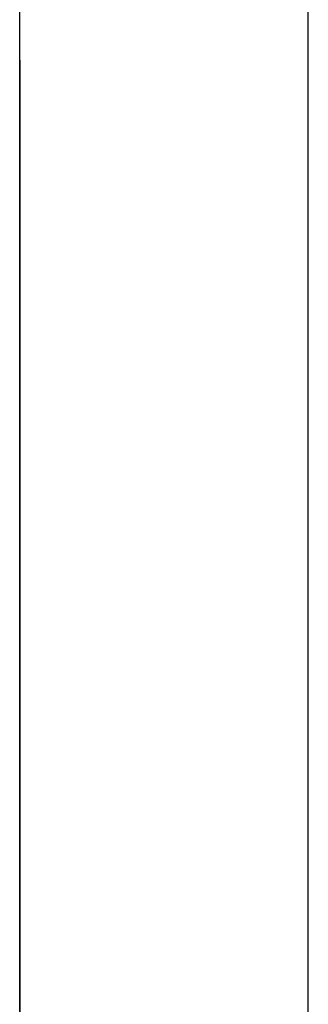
# Model space of a CAD drawing. Extents: x -270 to 272, y -152 to 146.
# Tile 47 of 256: x 228.57 to 230.17, y -127.58 to -122.12. Entities that reach past the tile are written whole.
import ezdxf

# ---------------------------------------------------------------- set-up
doc = ezdxf.new("R2010")
doc.units = 0
doc.layers.get('0').update_dxf_attribs({"linetype": 'CONTINUOUS'})

msp = doc.modelspace()

# ---------------------------------------------------------------- linework, layer by layer
at = {"color": 250}
msp.add_line((228.568, -131.9306), (228.568, -27.4746), dxfattribs=at)
for p, q in [((230.168, -129.9306), (230.168, -35.4746)), ((228.568, -129.9306), (228.568, -100.5626)), ((228.568, -122.3862), (228.568, -122.3445)), ((228.568, -122.3445), (228.568, -122.3862)), ((228.568, -122.3862), (228.568, -122.3445)), ((228.568, -122.3445), (228.568, -122.3862)), ((228.568, -122.3862), (228.568, -122.3445)), ((228.568, -122.3445), (228.568, -122.3862)), ((228.568, -122.3862), (228.568, -122.3445)), ((228.568, -122.3445), (228.568, -122.3862)), ((228.568, -122.3862), (228.568, -122.3445)), ((228.568, -122.3445), (228.568, -122.3862)), ((228.568, -122.3862), (228.568, -122.3445)), ((228.568, -122.3445), (228.568, -122.3862)), ((228.568, -122.3862), (228.568, -122.3445)), ((228.568, -122.3445), (228.568, -122.3862)), ((228.568, -122.3862), (228.568, -122.3445)), ((228.568, -122.3445), (228.568, -122.3862)), ((228.568, -122.3862), (228.568, -122.3445)), ((228.568, -122.3445), (228.568, -122.3862)), ((228.568, -122.3862), (228.568, -122.3445)), ((228.568, -122.3445), (228.568, -122.3862)), ((228.568, -122.3962), (228.568, -122.3545)), ((228.568, -122.3545), (228.568, -122.3962)), ((228.568, -122.3962), (228.568, -122.3545)), ((228.568, -122.3545), (228.568, -122.3962)), ((228.568, -122.4555), (228.568, -122.3862)), ((228.568, -122.3862), (228.568, -122.4555)), ((228.568, -122.4555), (228.568, -122.3862)), ((228.568, -122.3862), (228.568, -122.4555)), ((228.568, -122.4555), (228.568, -122.3862)), ((228.568, -122.3862), (228.568, -122.4555)), ((228.568, -122.4555), (228.568, -122.3862)), ((228.568, -122.3862), (228.568, -122.4555)), ((228.568, -122.4555), (228.568, -122.3862)), ((228.568, -122.3862), (228.568, -122.4555)), ((228.568, -122.4555), (228.568, -122.3862)), ((228.568, -122.3862), (228.568, -122.4555)), ((228.568, -122.4555), (228.568, -122.3862)), ((228.568, -122.3862), (228.568, -122.4555)), ((228.568, -122.4555), (228.568, -122.3862)), ((228.568, -122.3862), (228.568, -122.4555)), ((228.568, -122.4555), (228.568, -122.3862)), ((228.568, -122.3862), (228.568, -122.4555)), ((228.568, -122.4555), (228.568, -122.3862)), ((228.568, -122.3862), (228.568, -122.4555)), ((228.568, -122.4655), (228.568, -122.3962)), ((228.568, -122.3962), (228.568, -122.4655)), ((228.568, -122.4655), (228.568, -122.3962)), ((228.568, -122.3962), (228.568, -122.4655)), ((228.568, -122.5521), (228.568, -122.4555)), ((228.568, -122.4555), (228.568, -122.5521)), ((228.568, -122.5521), (228.568, -122.4555)), ((228.568, -122.4555), (228.568, -122.5521)), ((228.568, -122.5521), (228.568, -122.4555)), ((228.568, -122.4555), (228.568, -122.5521)), ((228.568, -122.5521), (228.568, -122.4555)), ((228.568, -122.4555), (228.568, -122.5521)), ((228.568, -122.5521), (228.568, -122.4555)), ((228.568, -122.4555), (228.568, -122.5521)), ((228.568, -122.5521), (228.568, -122.4555)), ((228.568, -122.4555), (228.568, -122.5521)), ((228.568, -122.5521), (228.568, -122.4555)), ((228.568, -122.4555), (228.568, -122.5521)), ((228.568, -122.5521), (228.568, -122.4555)), ((228.568, -122.4555), (228.568, -122.5521)), ((228.568, -122.5521), (228.568, -122.4555)), ((228.568, -122.4555), (228.568, -122.5521)), ((228.568, -122.5521), (228.568, -122.4555)), ((228.568, -122.4555), (228.568, -122.5521)), ((228.568, -122.5621), (228.568, -122.4655)), ((228.568, -122.4655), (228.568, -122.5621)), ((228.568, -122.5621), (228.568, -122.4655)), ((228.568, -122.4655), (228.568, -122.5621)), ((228.568, -122.6755), (228.568, -122.5521)), ((228.568, -122.5521), (228.568, -122.6755)), ((228.568, -122.6755), (228.568, -122.5521)), ((228.568, -122.5521), (228.568, -122.6755)), ((228.568, -122.6755), (228.568, -122.5521)), ((228.568, -122.5521), (228.568, -122.6755)), ((228.568, -122.6755), (228.568, -122.5521)), ((228.568, -122.5521), (228.568, -122.6755)), ((228.568, -122.6755), (228.568, -122.5521)), ((228.568, -122.5521), (228.568, -122.6755)), ((228.568, -122.6755), (228.568, -122.5521)), ((228.568, -122.5521), (228.568, -122.6755)), ((228.568, -122.6755), (228.568, -122.5521)), ((228.568, -122.5521), (228.568, -122.6755)), ((228.568, -122.6755), (228.568, -122.5521)), ((228.568, -122.5521), (228.568, -122.6755)), ((228.568, -122.6755), (228.568, -122.5521)), ((228.568, -122.5521), (228.568, -122.6755)), ((228.568, -122.6755), (228.568, -122.5521)), ((228.568, -122.5521), (228.568, -122.6755)), ((228.568, -122.6855), (228.568, -122.5621)), ((228.568, -122.5621), (228.568, -122.6855)), ((228.568, -122.6855), (228.568, -122.5621)), ((228.568, -122.5621), (228.568, -122.6855)), ((228.568, -122.8254), (228.568, -122.6755)), ((228.568, -122.6755), (228.568, -122.8254)), ((228.568, -122.8254), (228.568, -122.6755)), ((228.568, -122.6755), (228.568, -122.8254)), ((228.568, -122.8254), (228.568, -122.6755)), ((228.568, -122.6755), (228.568, -122.8254)), ((228.568, -122.8254), (228.568, -122.6755)), ((228.568, -122.6755), (228.568, -122.8254)), ((228.568, -122.8254), (228.568, -122.6755)), ((228.568, -122.6755), (228.568, -122.8254)), ((228.568, -122.8254), (228.568, -122.6755)), ((228.568, -122.6755), (228.568, -122.8254)), ((228.568, -122.8254), (228.568, -122.6755)), ((228.568, -122.6755), (228.568, -122.8254)), ((228.568, -122.8254), (228.568, -122.6755)), ((228.568, -122.6755), (228.568, -122.8254)), ((228.568, -122.8254), (228.568, -122.6755)), ((228.568, -122.6755), (228.568, -122.8254)), ((228.568, -122.8254), (228.568, -122.6755)), ((228.568, -122.6755), (228.568, -122.8254)), ((228.568, -122.8354), (228.568, -122.6855)), ((228.568, -122.6855), (228.568, -122.8354)), ((228.568, -122.8354), (228.568, -122.6855)), ((228.568, -122.6855), (228.568, -122.8354)), ((228.568, -123.0009), (228.568, -122.8254)), ((228.568, -122.8254), (228.568, -123.0009)), ((228.568, -123.0009), (228.568, -122.8254)), ((228.568, -122.8254), (228.568, -123.0009)), ((228.568, -123.0009), (228.568, -122.8254)), ((228.568, -122.8254), (228.568, -123.0009)), ((228.568, -123.0009), (228.568, -122.8254)), ((228.568, -122.8254), (228.568, -123.0009)), ((228.568, -123.0009), (228.568, -122.8254)), ((228.568, -122.8254), (228.568, -123.0009)), ((228.568, -123.0009), (228.568, -122.8254)), ((228.568, -122.8254), (228.568, -123.0009)), ((228.568, -123.0009), (228.568, -122.8254)), ((228.568, -122.8254), (228.568, -123.0009)), ((228.568, -123.0009), (228.568, -122.8254)), ((228.568, -122.8254), (228.568, -123.0009)), ((228.568, -123.0009), (228.568, -122.8254)), ((228.568, -122.8254), (228.568, -123.0009)), ((228.568, -123.0009), (228.568, -122.8254)), ((228.568, -122.8254), (228.568, -123.0009)), ((228.568, -123.0109), (228.568, -122.8354)), ((228.568, -122.8354), (228.568, -123.0109)), ((228.568, -123.0109), (228.568, -122.8354)), ((228.568, -122.8354), (228.568, -123.0109)), ((228.568, -123.2014), (228.568, -123.0009)), ((228.568, -123.0009), (228.568, -123.2014)), ((228.568, -123.2014), (228.568, -123.0009)), ((228.568, -123.0009), (228.568, -123.2014)), ((228.568, -123.2014), (228.568, -123.0009)), ((228.568, -123.0009), (228.568, -123.2014)), ((228.568, -123.2014), (228.568, -123.0009)), ((228.568, -123.0009), (228.568, -123.2014)), ((228.568, -123.2014), (228.568, -123.0009)), ((228.568, -123.0009), (228.568, -123.2014)), ((228.568, -123.2014), (228.568, -123.0009)), ((228.568, -123.0009), (228.568, -123.2014)), ((228.568, -123.2014), (228.568, -123.0009)), ((228.568, -123.0009), (228.568, -123.2014)), ((228.568, -123.2014), (228.568, -123.0009)), ((228.568, -123.0009), (228.568, -123.2014)), ((228.568, -123.2014), (228.568, -123.0009)), ((228.568, -123.0009), (228.568, -123.2014)), ((228.568, -123.2014), (228.568, -123.0009)), ((228.568, -123.0009), (228.568, -123.2014)), ((228.568, -123.2114), (228.568, -123.0109)), ((228.568, -123.0109), (228.568, -123.2114)), ((228.568, -123.2114), (228.568, -123.0109)), ((228.568, -123.0109), (228.568, -123.2114)), ((228.568, -123.426), (228.568, -123.2014)), ((228.568, -123.2014), (228.568, -123.426)), ((228.568, -123.426), (228.568, -123.2014)), ((228.568, -123.2014), (228.568, -123.426)), ((228.568, -123.426), (228.568, -123.2014)), ((228.568, -123.2014), (228.568, -123.426)), ((228.568, -123.426), (228.568, -123.2014)), ((228.568, -123.2014), (228.568, -123.426)), ((228.568, -123.426), (228.568, -123.2014)), ((228.568, -123.2014), (228.568, -123.426)), ((228.568, -123.426), (228.568, -123.2014)), ((228.568, -123.2014), (228.568, -123.426)), ((228.568, -123.426), (228.568, -123.2014)), ((228.568, -123.2014), (228.568, -123.426)), ((228.568, -123.426), (228.568, -123.2014)), ((228.568, -123.2014), (228.568, -123.426)), ((228.568, -123.426), (228.568, -123.2014)), ((228.568, -123.2014), (228.568, -123.426)), ((228.568, -123.426), (228.568, -123.2014)), ((228.568, -123.2014), (228.568, -123.426)), ((228.568, -123.436), (228.568, -123.2114)), ((228.568, -123.2114), (228.568, -123.436)), ((228.568, -123.436), (228.568, -123.2114)), ((228.568, -123.2114), (228.568, -123.436)), ((228.568, -123.6738), (228.568, -123.426)), ((228.568, -123.426), (228.568, -123.6738)), ((228.568, -123.6738), (228.568, -123.426)), ((228.568, -123.426), (228.568, -123.6738)), ((228.568, -123.6738), (228.568, -123.426)), ((228.568, -123.426), (228.568, -123.6738)), ((228.568, -123.6738), (228.568, -123.426)), ((228.568, -123.426), (228.568, -123.6738)), ((228.568, -123.6738), (228.568, -123.426)), ((228.568, -123.426), (228.568, -123.6738)), ((228.568, -123.6738), (228.568, -123.426)), ((228.568, -123.426), (228.568, -123.6738)), ((228.568, -123.6738), (228.568, -123.426)), ((228.568, -123.426), (228.568, -123.6738)), ((228.568, -123.6738), (228.568, -123.426)), ((228.568, -123.426), (228.568, -123.6738)), ((228.568, -123.6738), (228.568, -123.426)), ((228.568, -123.426), (228.568, -123.6738)), ((228.568, -123.6738), (228.568, -123.426)), ((228.568, -123.426), (228.568, -123.6738)), ((228.568, -123.6838), (228.568, -123.436)), ((228.568, -123.436), (228.568, -123.6838)), ((228.568, -123.6838), (228.568, -123.436)), ((228.568, -123.436), (228.568, -123.6838)), ((228.568, -123.9436), (228.568, -123.6738)), ((228.568, -123.6738), (228.568, -123.9436)), ((228.568, -123.9436), (228.568, -123.6738)), ((228.568, -123.6738), (228.568, -123.9436)), ((228.568, -123.9436), (228.568, -123.6738)), ((228.568, -123.6738), (228.568, -123.9436)), ((228.568, -123.9436), (228.568, -123.6738)), ((228.568, -123.6738), (228.568, -123.9436)), ((228.568, -123.9436), (228.568, -123.6738)), ((228.568, -123.6738), (228.568, -123.9436)), ((228.568, -123.9436), (228.568, -123.6738)), ((228.568, -123.6738), (228.568, -123.9436)), ((228.568, -123.9436), (228.568, -123.6738)), ((228.568, -123.6738), (228.568, -123.9436)), ((228.568, -123.9436), (228.568, -123.6738)), ((228.568, -123.6738), (228.568, -123.9436)), ((228.568, -123.9436), (228.568, -123.6738)), ((228.568, -123.6738), (228.568, -123.9436)), ((228.568, -123.9436), (228.568, -123.6738)), ((228.568, -123.6738), (228.568, -123.9436)), ((228.568, -123.9536), (228.568, -123.6838)), ((228.568, -123.6838), (228.568, -123.9536)), ((228.568, -123.9536), (228.568, -123.6838)), ((228.568, -123.6838), (228.568, -123.9536)), ((228.568, -124.2344), (228.568, -123.9436)), ((228.568, -123.9436), (228.568, -124.2344)), ((228.568, -124.2344), (228.568, -123.9436)), ((228.568, -123.9436), (228.568, -124.2344)), ((228.568, -124.2344), (228.568, -123.9436)), ((228.568, -123.9436), (228.568, -124.2344)), ((228.568, -124.2344), (228.568, -123.9436)), ((228.568, -123.9436), (228.568, -124.2344)), ((228.568, -124.2344), (228.568, -123.9436)), ((228.568, -123.9436), (228.568, -124.2344)), ((228.568, -124.2344), (228.568, -123.9436)), ((228.568, -123.9436), (228.568, -124.2344)), ((228.568, -124.2344), (228.568, -123.9436)), ((228.568, -123.9436), (228.568, -124.2344)), ((228.568, -124.2344), (228.568, -123.9436)), ((228.568, -123.9436), (228.568, -124.2344)), ((228.568, -124.2344), (228.568, -123.9436)), ((228.568, -123.9436), (228.568, -124.2344)), ((228.568, -124.2344), (228.568, -123.9436)), ((228.568, -123.9436), (228.568, -124.2344)), ((228.568, -124.2444), (228.568, -123.9536)), ((228.568, -123.9536), (228.568, -124.2444)), ((228.568, -124.2444), (228.568, -123.9536)), ((228.568, -123.9536), (228.568, -124.2444)), ((228.568, -124.5448), (228.568, -124.2344)), ((228.568, -124.2344), (228.568, -124.5448)), ((228.568, -124.5448), (228.568, -124.2344)), ((228.568, -124.2344), (228.568, -124.5448)), ((228.568, -124.5448), (228.568, -124.2344)), ((228.568, -124.2344), (228.568, -124.5448)), ((228.568, -124.5448), (228.568, -124.2344)), ((228.568, -124.2344), (228.568, -124.5448)), ((228.568, -124.5448), (228.568, -124.2344)), ((228.568, -124.2344), (228.568, -124.5448)), ((228.568, -124.5448), (228.568, -124.2344)), ((228.568, -124.2344), (228.568, -124.5448)), ((228.568, -124.5448), (228.568, -124.2344)), ((228.568, -124.2344), (228.568, -124.5448)), ((228.568, -124.5448), (228.568, -124.2344)), ((228.568, -124.2344), (228.568, -124.5448)), ((228.568, -124.5448), (228.568, -124.2344)), ((228.568, -124.2344), (228.568, -124.5448)), ((228.568, -124.5448), (228.568, -124.2344)), ((228.568, -124.2344), (228.568, -124.5448)), ((228.568, -124.5548), (228.568, -124.2444)), ((228.568, -124.2444), (228.568, -124.5548)), ((228.568, -124.5548), (228.568, -124.2444)), ((228.568, -124.2444), (228.568, -124.5548)), ((228.568, -124.8736), (228.568, -124.5448)), ((228.568, -124.5448), (228.568, -124.8736)), ((228.568, -124.8736), (228.568, -124.5448)), ((228.568, -124.5448), (228.568, -124.8736)), ((228.568, -124.8736), (228.568, -124.5448)), ((228.568, -124.5448), (228.568, -124.8736)), ((228.568, -124.8736), (228.568, -124.5448)), ((228.568, -124.5448), (228.568, -124.8736)), ((228.568, -124.8736), (228.568, -124.5448)), ((228.568, -124.5448), (228.568, -124.8736)), ((228.568, -124.8736), (228.568, -124.5448)), ((228.568, -124.5448), (228.568, -124.8736)), ((228.568, -124.8736), (228.568, -124.5448)), ((228.568, -124.5448), (228.568, -124.8736)), ((228.568, -124.8736), (228.568, -124.5448)), ((228.568, -124.5448), (228.568, -124.8736)), ((228.568, -124.8736), (228.568, -124.5448)), ((228.568, -124.5448), (228.568, -124.8736)), ((228.568, -124.8736), (228.568, -124.5448)), ((228.568, -124.5448), (228.568, -124.8736)), ((228.568, -124.8836), (228.568, -124.5548)), ((228.568, -124.5548), (228.568, -124.8836)), ((228.568, -124.8836), (228.568, -124.5548)), ((228.568, -124.5548), (228.568, -124.8836)), ((228.568, -125.2194), (228.568, -124.8736)), ((228.568, -124.8736), (228.568, -125.2194)), ((228.568, -125.2194), (228.568, -124.8736)), ((228.568, -124.8736), (228.568, -125.2194)), ((228.568, -125.2194), (228.568, -124.8736)), ((228.568, -124.8736), (228.568, -125.2194)), ((228.568, -125.2194), (228.568, -124.8736)), ((228.568, -124.8736), (228.568, -125.2194)), ((228.568, -125.2194), (228.568, -124.8736)), ((228.568, -124.8736), (228.568, -125.2194)), ((228.568, -125.2194), (228.568, -124.8736)), ((228.568, -124.8736), (228.568, -125.2194)), ((228.568, -125.2194), (228.568, -124.8736)), ((228.568, -124.8736), (228.568, -125.2194)), ((228.568, -125.2194), (228.568, -124.8736)), ((228.568, -124.8736), (228.568, -125.2194)), ((228.568, -125.2194), (228.568, -124.8736)), ((228.568, -124.8736), (228.568, -125.2194)), ((228.568, -125.2194), (228.568, -124.8736)), ((228.568, -124.8736), (228.568, -125.2194)), ((228.568, -125.2294), (228.568, -124.8836)), ((228.568, -124.8836), (228.568, -125.2294)), ((228.568, -125.2294), (228.568, -124.8836)), ((228.568, -124.8836), (228.568, -125.2294)), ((228.568, -125.5806), (228.568, -125.2194)), ((228.568, -125.2194), (228.568, -125.5806)), ((228.568, -125.5806), (228.568, -125.2194)), ((228.568, -125.2194), (228.568, -125.5806)), ((228.568, -125.5806), (228.568, -125.2194)), ((228.568, -125.2194), (228.568, -125.5806)), ((228.568, -125.5806), (228.568, -125.2194)), ((228.568, -125.2194), (228.568, -125.5806)), ((228.568, -125.5806), (228.568, -125.2194)), ((228.568, -125.2194), (228.568, -125.5806)), ((228.568, -125.5806), (228.568, -125.2194)), ((228.568, -125.2194), (228.568, -125.5806)), ((228.568, -125.5806), (228.568, -125.2194)), ((228.568, -125.2194), (228.568, -125.5806)), ((228.568, -125.5806), (228.568, -125.2194)), ((228.568, -125.2194), (228.568, -125.5806)), ((228.568, -125.5806), (228.568, -125.2194)), ((228.568, -125.2194), (228.568, -125.5806)), ((228.568, -125.5806), (228.568, -125.2194)), ((228.568, -125.2194), (228.568, -125.5806)), ((228.568, -125.5906), (228.568, -125.2294)), ((228.568, -125.2294), (228.568, -125.5906)), ((228.568, -125.5906), (228.568, -125.2294)), ((228.568, -125.2294), (228.568, -125.5906)), ((228.568, -125.9557), (228.568, -125.5806)), ((228.568, -125.5806), (228.568, -125.9557)), ((228.568, -125.9557), (228.568, -125.5806)), ((228.568, -125.5806), (228.568, -125.9557)), ((228.568, -125.9557), (228.568, -125.5806)), ((228.568, -125.5806), (228.568, -125.9557)), ((228.568, -125.9557), (228.568, -125.5806)), ((228.568, -125.5806), (228.568, -125.9557)), ((228.568, -125.9557), (228.568, -125.5806)), ((228.568, -125.5806), (228.568, -125.9557)), ((228.568, -125.9557), (228.568, -125.5806)), ((228.568, -125.5806), (228.568, -125.9557)), ((228.568, -125.9557), (228.568, -125.5806)), ((228.568, -125.5806), (228.568, -125.9557)), ((228.568, -125.9557), (228.568, -125.5806)), ((228.568, -125.5806), (228.568, -125.9557)), ((228.568, -125.9557), (228.568, -125.5806)), ((228.568, -125.5806), (228.568, -125.9557)), ((228.568, -125.9557), (228.568, -125.5806)), ((228.568, -125.5806), (228.568, -125.9557)), ((228.568, -125.9657), (228.568, -125.5906)), ((228.568, -125.5906), (228.568, -125.9657)), ((228.568, -125.9657), (228.568, -125.5906)), ((228.568, -125.5906), (228.568, -125.9657)), ((228.568, -126.3431), (228.568, -125.9557)), ((228.568, -125.9557), (228.568, -126.3431)), ((228.568, -126.3431), (228.568, -125.9557)), ((228.568, -125.9557), (228.568, -126.3431)), ((228.568, -126.3431), (228.568, -125.9557)), ((228.568, -125.9557), (228.568, -126.3431)), ((228.568, -126.3431), (228.568, -125.9557)), ((228.568, -125.9557), (228.568, -126.3431)), ((228.568, -126.3431), (228.568, -125.9557)), ((228.568, -125.9557), (228.568, -126.3431)), ((228.568, -126.3431), (228.568, -125.9557)), ((228.568, -125.9557), (228.568, -126.3431)), ((228.568, -126.3431), (228.568, -125.9557)), ((228.568, -125.9557), (228.568, -126.3431)), ((228.568, -126.3431), (228.568, -125.9557)), ((228.568, -125.9557), (228.568, -126.3431)), ((228.568, -126.3431), (228.568, -125.9557)), ((228.568, -125.9557), (228.568, -126.3431)), ((228.568, -126.3431), (228.568, -125.9557)), ((228.568, -125.9557), (228.568, -126.3431)), ((228.568, -126.3531), (228.568, -125.9657)), ((228.568, -125.9657), (228.568, -126.3531)), ((228.568, -126.3531), (228.568, -125.9657)), ((228.568, -125.9657), (228.568, -126.3531)), ((228.568, -126.7412), (228.568, -126.3431)), ((228.568, -126.3431), (228.568, -126.7412)), ((228.568, -126.7412), (228.568, -126.3431)), ((228.568, -126.3431), (228.568, -126.7412)), ((228.568, -126.7412), (228.568, -126.3431)), ((228.568, -126.3431), (228.568, -126.7412)), ((228.568, -126.7412), (228.568, -126.3431)), ((228.568, -126.3431), (228.568, -126.7412)), ((228.568, -126.7412), (228.568, -126.3431)), ((228.568, -126.3431), (228.568, -126.7412)), ((228.568, -126.7412), (228.568, -126.3431)), ((228.568, -126.3431), (228.568, -126.7412)), ((228.568, -126.7412), (228.568, -126.3431)), ((228.568, -126.3431), (228.568, -126.7412)), ((228.568, -126.7412), (228.568, -126.3431)), ((228.568, -126.3431), (228.568, -126.7412)), ((228.568, -126.7412), (228.568, -126.3431)), ((228.568, -126.3431), (228.568, -126.7412)), ((228.568, -126.7412), (228.568, -126.3431)), ((228.568, -126.3431), (228.568, -126.7412)), ((228.568, -126.7512), (228.568, -126.3531)), ((228.568, -126.3531), (228.568, -126.7512)), ((228.568, -126.7512), (228.568, -126.3531)), ((228.568, -126.3531), (228.568, -126.7512)), ((228.568, -127.1483), (228.568, -126.7412)), ((228.568, -126.7412), (228.568, -127.1483)), ((228.568, -127.1483), (228.568, -126.7412)), ((228.568, -126.7412), (228.568, -127.1483)), ((228.568, -127.1483), (228.568, -126.7412)), ((228.568, -126.7412), (228.568, -127.1483)), ((228.568, -127.1483), (228.568, -126.7412)), ((228.568, -126.7412), (228.568, -127.1483)), ((228.568, -127.1483), (228.568, -126.7412)), ((228.568, -126.7412), (228.568, -127.1483)), ((228.568, -127.1483), (228.568, -126.7412)), ((228.568, -126.7412), (228.568, -127.1483)), ((228.568, -127.1483), (228.568, -126.7412)), ((228.568, -126.7412), (228.568, -127.1483)), ((228.568, -127.1483), (228.568, -126.7412)), ((228.568, -126.7412), (228.568, -127.1483)), ((228.568, -127.1483), (228.568, -126.7412)), ((228.568, -126.7412), (228.568, -127.1483)), ((228.568, -127.1483), (228.568, -126.7412)), ((228.568, -126.7412), (228.568, -127.1483)), ((228.568, -127.1583), (228.568, -126.7512)), ((228.568, -126.7512), (228.568, -127.1583)), ((228.568, -127.1583), (228.568, -126.7512)), ((228.568, -126.7512), (228.568, -127.1583)), ((228.568, -127.5625), (228.568, -127.1483)), ((228.568, -127.1483), (228.568, -127.5625)), ((228.568, -127.5625), (228.568, -127.1483)), ((228.568, -127.1483), (228.568, -127.5625)), ((228.568, -127.5625), (228.568, -127.1483)), ((228.568, -127.1483), (228.568, -127.5625)), ((228.568, -127.5625), (228.568, -127.1483)), ((228.568, -127.1483), (228.568, -127.5625)), ((228.568, -127.5625), (228.568, -127.1483)), ((228.568, -127.1483), (228.568, -127.5625)), ((228.568, -127.5625), (228.568, -127.1483)), ((228.568, -127.1483), (228.568, -127.5625)), ((228.568, -127.5625), (228.568, -127.1483)), ((228.568, -127.1483), (228.568, -127.5625)), ((228.568, -127.5625), (228.568, -127.1483)), ((228.568, -127.1483), (228.568, -127.5625)), ((228.568, -127.5625), (228.568, -127.1483)), ((228.568, -127.1483), (228.568, -127.5625)), ((228.568, -127.5625), (228.568, -127.1483)), ((228.568, -127.1483), (228.568, -127.5625)), ((228.568, -127.5725), (228.568, -127.1583)), ((228.568, -127.1583), (228.568, -127.5725)), ((228.568, -127.5725), (228.568, -127.1583)), ((228.568, -127.1583), (228.568, -127.5725)), ((228.568, -127.9822), (228.568, -127.5625)), ((228.568, -127.5625), (228.568, -127.9822)), ((228.568, -127.9822), (228.568, -127.5625)), ((228.568, -127.5625), (228.568, -127.9822)), ((228.568, -127.9822), (228.568, -127.5625)), ((228.568, -127.5625), (228.568, -127.9822)), ((228.568, -127.9822), (228.568, -127.5625)), ((228.568, -127.5625), (228.568, -127.9822)), ((228.568, -127.9822), (228.568, -127.5625)), ((228.568, -127.5625), (228.568, -127.9822)), ((228.568, -127.9822), (228.568, -127.5625)), ((228.568, -127.5625), (228.568, -127.9822)), ((228.568, -127.9822), (228.568, -127.5625)), ((228.568, -127.5625), (228.568, -127.9822)), ((228.568, -127.9822), (228.568, -127.5625)), ((228.568, -127.5625), (228.568, -127.9822)), ((228.568, -127.9822), (228.568, -127.5625)), ((228.568, -127.5625), (228.568, -127.9822)), ((228.568, -127.9822), (228.568, -127.5625)), ((228.568, -127.5625), (228.568, -127.9822)), ((228.568, -127.9922), (228.568, -127.5725)), ((228.568, -127.5725), (228.568, -127.9922)), ((228.568, -127.9922), (228.568, -127.5725)), ((228.568, -127.5725), (228.568, -127.9922))]:
    msp.add_line(p, q)

doc.saveas('drawing.dxf')
